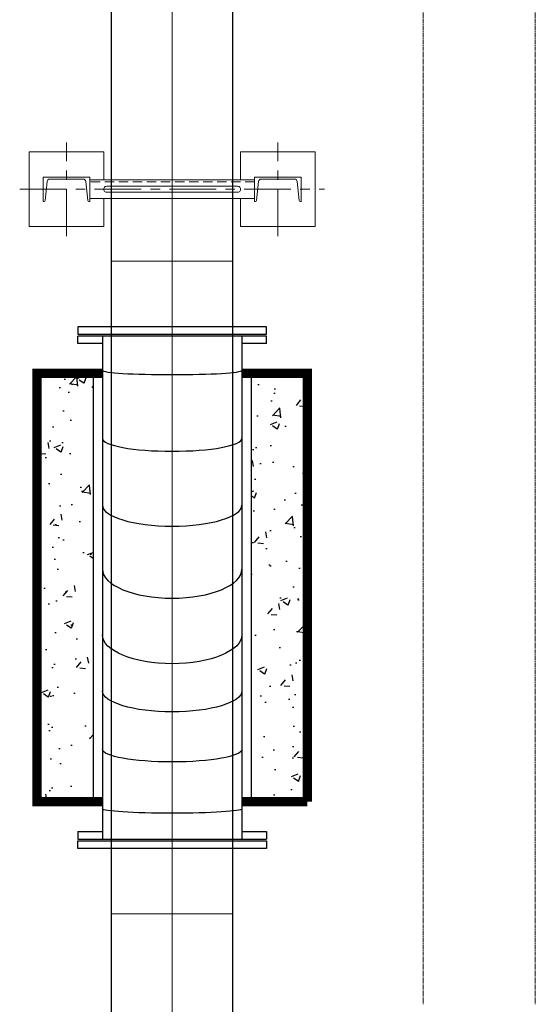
# Model space of a CAD drawing. Header units: inches. Extents: x -4968858 to -265257, y -220693 to 1871410.
# Tile 56 of 225: x -2016319 to -2014941, y 978444 to 981075. Entities that reach past the tile are written whole.
import ezdxf

# ---------------------------------------------------------------- set-up
doc = ezdxf.new("R2010")
doc.units = ezdxf.units.IN
doc.header["$MEASUREMENT"] = 0
for name, pattern in [('CENTER', [2, 1.25, -0.25, 0.25, -0.25]), ('CENTER2', [1.125, 0.75, -0.125, 0.125, -0.125]), ('CL-1', [1.25, 1, -0.125, 0, -0.125]), ('CONTINOUS', [0]), ('DASHED', [0.75, 0.5, -0.25]), ('HIDDEN', [0.375, 0.25, -0.125])]:
    doc.linetypes.add(name, pattern=pattern)
for name, color, linetype, lineweight in [('01_ CENTER LINE', 1, 'CENTER2', 0), ('01_Dimension', 12, 'Continuous', 13), ('01_Pipe Support', 31, 'Continuous', 13), ('CABLE TRENCH', 254, 'DASHED', 0), ('CENTER', 1, 'CL-1', 13)]:
    doc.layers.add(name, color=color, linetype=linetype, lineweight=lineweight)
doc.layers.add('12.BASLPIPE', color=96, linetype='Continuous')

# ---------------------------------------------------------------- blocks, each defined once
blk = doc.blocks.new('300NB_Spl Bend_plan')
for p, q in [((-1324.200877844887, 252.5000000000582), (-1344.200877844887, 252.5000000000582)), ((-1344.200877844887, 252.5000000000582), (-1344.200877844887, -252.4999999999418)), ((-1324.200877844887, 252.5000000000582), (-1324.200877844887, 186.3000000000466)), ((-19.99999999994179, 252.5000000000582), (5.820766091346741e-11, 252.5000000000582)), ((-19.99999999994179, 186.3000000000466), (-19.99999999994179, 252.5000000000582)), ((5.820766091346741e-11, -252.4999999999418), (5.820766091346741e-11, 252.5000000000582)), ((5.820766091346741e-11, 186.3000000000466), (-1344.200877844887, 186.3000000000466)), ((5.820766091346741e-11, -186.2999999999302), (-1344.200877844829, -186.300000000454)), ((-1324.200877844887, -186.2999999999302), (-1324.200877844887, -252.4999999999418)), ((-19.99999999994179, -252.4999999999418), (-19.99999999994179, -186.2999999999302)), ((-1324.200877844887, -252.4999999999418), (-1344.200877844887, -252.4999999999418)), ((-19.99999999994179, -252.4999999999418), (5.820766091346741e-11, -252.4999999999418))]:
    blk.add_line(p, q)
at = {"extrusion": (0, 0, -1)}
for centre, major_axis, ratio in [((-1263.851543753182, -1.746229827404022e-10), (5.82077e-11, 186.3000000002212), 0.0611626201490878), ((-1104.350699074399, -1.746229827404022e-10), (0, 186.3000000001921), 0.1825760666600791), ((-948.4254681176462, -1.164153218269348e-10), (0, 186.300000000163), 0.3012677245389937), ((-798.4003369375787, -1.164153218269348e-10), (0, 186.3000000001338), 0.4156403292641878)]:
    blk.add_ellipse(centre, major_axis=major_axis, ratio=ratio, start_param=3.141592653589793, end_param=6.283185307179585, dxfattribs=at)
for centre, major_axis, ratio, start_param, end_param in [((-623.2022618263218, -5.820766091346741e-11), (0, 186.3000000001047), 0.4154681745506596, 0, 3.141592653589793), ((-451.9015868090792, -5.820766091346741e-11), (0, 186.3000000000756), 0.3012677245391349, 0, 3.141592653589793), ((-273.8640999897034, 0), (0, -186.3000000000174), 0.1825760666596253, 3.141592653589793, 6.283185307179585), ((-91.7439302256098, 5.820766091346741e-11), (-5.82077e-11, 186.2999999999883), 0.0611626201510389, 0, 3.141592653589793)]:
    blk.add_ellipse(centre, major_axis=major_axis, ratio=ratio, start_param=start_param, end_param=end_param)
at = {"layer": '01_ CENTER LINE', "ltscale": 150}
blk.add_line((0, 0), (-1344.200877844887, 5.820766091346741e-11), dxfattribs=at)
at = {"layer": '01_Dimension', "color": 0}
for p, q in [((-1544.200877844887, -161.8950369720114), (-1544.200877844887, 161.9049630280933, 6.76404507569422e-09)), ((-1544.200877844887, 161.9049630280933, 6.76404507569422e-09), (-1344.200877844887, 161.9049630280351)), ((200.0000000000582, 161.9049630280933, 6.76404507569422e-09), (5.820766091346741e-11, 161.9049630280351)), ((200.0000000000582, -161.8950369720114), (200.0000000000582, 161.9049630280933, 6.76404507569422e-09)), ((-1344.200877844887, -161.8950369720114), (-1544.200877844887, -161.8950369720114)), ((5.820766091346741e-11, -161.8950369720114), (200.0000000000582, -161.8950369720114))]:
    blk.add_line(p, q, dxfattribs=at)
blk = doc.blocks.new('PS_1')
at = {"layer": '01_Pipe Support', "color": 1, "linetype": 'CENTER', "ltscale": 100}
for p, q in [((-282.4999999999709, -124.9999999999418), (-282.5000000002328, 125.0000000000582)), ((282.4999999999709, -124.9999999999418), (282.5000000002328, 125.0000000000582)), ((-407.5, -5.820766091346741e-11), (407.5, 5.820766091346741e-11))]:
    blk.add_line(p, q, dxfattribs=at)
at = {"layer": '01_Pipe Support'}
for p, q in [((220, 25.00000000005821), (-220, 25.00000000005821)), ((-220, 25.00000000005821), (-220, -24.99999999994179)), ((174.8725073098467, 7.986218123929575), (-174.872507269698, 7.986218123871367)), ((220, 25.00000000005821), (220, -24.99999999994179)), ((220, -24.99999999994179), (-220, -24.99999999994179)), ((174.9000236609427, -8.013781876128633), (-174.9000236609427, -8.013781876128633))]:
    blk.add_line(p, q, dxfattribs=at)
at = {"layer": '01_Pipe Support', "linetype": 'HIDDEN', "ltscale": 100}
blk.add_line((220, 20.00000000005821), (-220, 20.00000000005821), dxfattribs=at)
at = {"layer": '01_Pipe Support'}
for points in [[(-182.5, 25.00000000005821), (-182.5, 100.0000000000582), (-382.5, 100.0000000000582), (-382.5, -99.99999999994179), (-182.5, -99.99999999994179), (-182.5, -24.99999999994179)], [(182.5, 25.00000000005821), (182.5, 100.0000000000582), (382.5, 100.0000000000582), (382.5, -99.99999999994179), (182.5, -99.99999999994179), (182.5, -24.99999999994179)]]:
    blk.add_lwpolyline(points, dxfattribs=at)
for points in [[(-345, 32.50000000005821), (-345, -32.49999999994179), (-342.098324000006, -32.49999999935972, 0.3838640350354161), (-339.7114700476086, -30.35086704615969), (-334.3685145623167, 20.4839588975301, -0.3838640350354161), (-326.9095959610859, 27.19999937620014), (-238.0904040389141, 27.20000000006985, -0.3838640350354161), (-230.6314854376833, 20.4839588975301), (-225.2885299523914, -30.35086704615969, 0.3838640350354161), (-222.901675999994, -32.49999999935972), (-220, -32.49999999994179), (-220, 32.50000000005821)], [(345, 32.50000000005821), (345, -32.49999999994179), (342.098324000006, -32.49999999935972, -0.3838640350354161), (339.7114700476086, -30.35086704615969), (334.3685145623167, 20.4839588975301, 0.3838640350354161), (326.9095959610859, 27.19999937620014), (238.0904040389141, 27.20000000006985, 0.3838640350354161), (230.6314854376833, 20.4839588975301), (225.2885299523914, -30.35086704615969, -0.3838640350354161), (222.901675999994, -32.49999999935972), (220, -32.49999999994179), (220, 32.50000000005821)]]:
    blk.add_lwpolyline(points, format="xyb", close=True, dxfattribs=at)
for centre, start, end in [((-174.9000236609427, -0.01375821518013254), 89.80292857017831, 270), ((174.9000236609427, -0.01375821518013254), 270, 90.19707142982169)]:
    blk.add_arc(centre, 8.000023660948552, start, end, dxfattribs=at)
blk = doc.blocks.new('A$C3EBB7D44')
at = {"layer": 'CABLE TRENCH', "color": 251, "lineweight": 0, "ltscale": 5}
for p, q in [((16176.29693181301, 7800.143154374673), (16176.2969318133, 12351.27416577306)), ((16476.29693181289, 7800.143154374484), (16476.29693181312, 12351.27416577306))]:
    blk.add_line(p, q, dxfattribs=at)
blk = doc.blocks.new('A$C1F1B71E3')
h = blk.add_hatch()
h.set_pattern_fill('AR-CONC', color=256, style=0)
h.set_pattern_definition([(49.99999999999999, (45534.84496942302, 11359.67435760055), (182.184668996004, -15.93908553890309), [19.05, -209.55]), (355, (45534.84496942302, 11359.67435760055), (-35.24282597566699, 191.05664288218), [15.24, -167.64]), (100.451, (45550.02696942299, 11358.34610760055), (146.9425016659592, 175.1166878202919), [16.19, -178.09]), (46.18420000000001, (45534.84496942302, 11410.47435760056), (271.0790408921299, -42.04232793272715), [28.575, -314.325]), (96.6356, (45557.43486942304, 11406.97085760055), (237.4042344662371, 247.4255558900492), [24.28499999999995, -267.1349999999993]), (351.1840000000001, (45534.84496942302, 11410.47435760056), (237.4046058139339, 247.4251178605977), [22.86, -251.46]), (21, (45560.24496942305, 11397.77435760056), (151.6148798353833, -102.2655185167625), [19.05, -209.55]), (326.0000000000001, (45560.24496942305, 11397.77435760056), (61.80202834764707, 184.1879661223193), [15.24, -167.64]), (71.4514, (45572.87946942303, 11389.25225760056), (213.4164907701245, 81.92285771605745), [16.19, -178.09]), (37.50000000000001, (45534.84496942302, 11359.67435760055), (3.088603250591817, 84.55503887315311), [0, -165.608, 0, -170.18, 0, -168.275]), (7.499999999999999, (45534.84496942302, 11359.67435760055), (66.81966251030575, 100.1805748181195), [0, -97.02799999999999, 0, -161.798, 0, -64.135]), (327.5, (45478.20296942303, 11359.67435760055), (135.5905951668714, -5.728743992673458), [0, -63.5, 0, -198.12, 0, -262.89]), (317.5, (45452.80296942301, 11359.67435760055), (148.129181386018, 25.42649103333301), [0, -82.55, 0, -131.572, 0, -186.69])])
h.paths.add_polyline_path([(54099.37106891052, 20540.99413682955), (53949.37106891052, 20540.99413682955), (53949.37106891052, 19396.79325898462), (54099.37106891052, 19396.79325898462)])
h.paths.add_polyline_path([(54671.9710689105, 20540.99413682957), (54521.9710689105, 20540.99413682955), (54521.9710689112, 19396.79325898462), (54671.9710689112, 19396.79325898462)])
for p, q in [((54099.37106891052, 20540.99413682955), (54099.37106891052, 19396.79325898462)), ((54521.9710689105, 20540.99413682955), (54521.9710689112, 19396.79325898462))]:
    blk.add_line(p, q)
for points in [[(54058.17106891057, 20645.99413682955), (54563.17106891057, 20645.99413682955), (54563.17106891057, 20665.99413682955), (54058.17106891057, 20665.99413682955)], [(54058.17106891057, 19291.79325898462), (54563.17106891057, 19291.79325898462), (54563.17106891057, 19271.79325898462), (54058.17106891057, 19271.79325898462)]]:
    blk.add_lwpolyline(points, close=True)
at = {"const_width": 25}
for points in [[(54124.37106891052, 20540.99413682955), (53949.37106891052, 20540.99413682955), (53949.37106891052, 19396.79325898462), (54124.37106891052, 19396.79325898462)], [(54671.9710689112, 19396.79325898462), (54671.9710689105, 20540.99413682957), (54496.97106891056, 20540.99413682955)], [(54496.97106891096, 19396.79325898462), (54671.9710689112, 19396.79325898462)]]:
    blk.add_lwpolyline(points, dxfattribs=at)
at = {"layer": '12.BASLPIPE'}
for p, q in [((54148.77106891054, 20645.99413682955), (54148.77106891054, 24140.11114246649)), ((54472.57106891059, 20665.99413682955), (54472.57106891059, 24140.11114246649)), ((54148.77106891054, 15627.56553230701), (54148.77106891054, 20787.68443369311)), ((54472.57106891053, 15627.56553230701), (54472.57106891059, 20787.68443369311))]:
    blk.add_line(p, q, dxfattribs=at)
at = {"layer": 'CENTER'}
blk.add_line((54310.67106891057, 24156.11114576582), (54310.67106891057, 15653.56553230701), dxfattribs=at)
blk.add_blockref('PS_1', (54310.68099496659, 21033.36470040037))
at = {"rotation": 90}
blk.add_blockref('300NB_Spl Bend_plan', (54310.67106891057, 20640.9941368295), dxfattribs=at)
at = {"layer": '01_Dimension', "color": 0}
blk.add_blockref('A$C3EBB7D44', (38804.84993245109, 11054.83969808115), dxfattribs=at)
blk = doc.blocks.new('AHP BLOCK')
at = {"xscale": 0.001, "yscale": 0.001, "zscale": 0.001}
blk.add_blockref('A$C1F1B71E3', (-166.1154662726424, 61.83926689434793), dxfattribs=at)

msp = doc.modelspace()

# ---------------------------------------------------------------- block references
at = {"color": 1, "linetype": 'CONTINOUS', "lineweight": 15, "xscale": 1000, "yscale": 1000, "zscale": 1000}
msp.add_blockref('AHP BLOCK', (-1904106.497990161, 897749.4631069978), dxfattribs=at)

doc.saveas('drawing.dxf')
